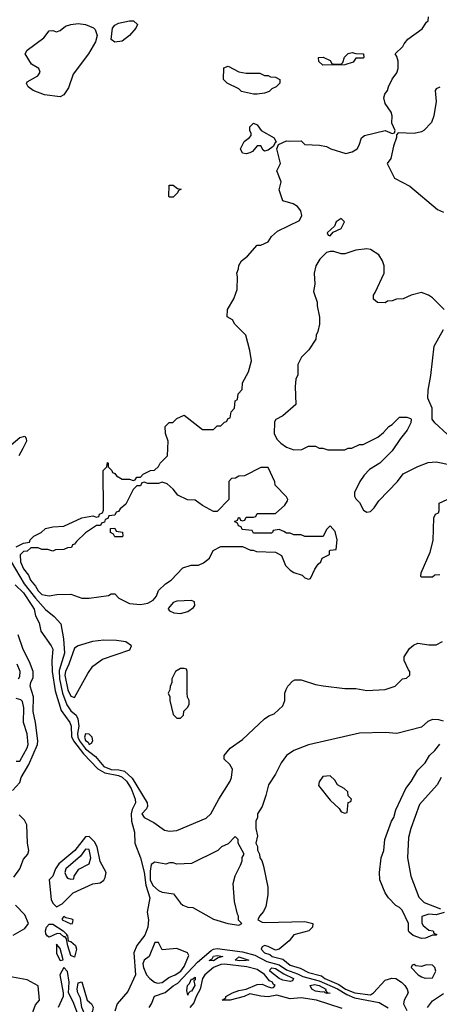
# Model space of a CAD drawing. Header units: inches. Extents: x 2380053 to 2584298, y 380219 to 546618.
# Tile 163 of 256: x 2456009 to 2458307, y 471428 to 476817. Entities that reach past the tile are written whole.
import ezdxf

# ---------------------------------------------------------------- set-up
doc = ezdxf.new("R2010")
doc.units = ezdxf.units.IN
doc.header["$MEASUREMENT"] = 0
doc.layers.add('C4457', color=7, linetype='Continuous')

msp = doc.modelspace()

# ---------------------------------------------------------------- linework, layer by layer
at = {"layer": 'C4457', "color": 2}
for points, elevation in [([(2455990, 473932), (2456030, 473952), (2456062, 473958), (2456066, 473970), (2456086, 473990), (2456126, 474010), (2456150, 474032), (2456190, 474042), (2456250, 474044.7), (2456350, 474091.3), (2456410, 474102), (2456430, 474094), (2456442, 474098), (2456446, 474110), (2456462, 474118), (2456467.3, 474132.7), (2456466, 474350), (2456486, 474370), (2456490, 474394), (2456494, 474390), (2456494, 474370), (2456514, 474350), (2456518, 474338), (2456530, 474334), (2456539.6, 474319.6), (2456570, 474302), (2456610, 474302), (2456630, 474294), (2456642, 474298), (2456650, 474314), (2456670, 474314), (2456686, 474330), (2456726, 474350), (2456748, 474352), (2456768.4, 474371.6), (2456778, 474390), (2456818, 474430), (2456822, 474510), (2456807.3, 474552.7), (2456806, 474590), (2456828.4, 474611.6), (2456847.3, 474612.7), (2456870, 474634), (2456910, 474652), (2457010, 474574), (2457070, 474574), (2457090, 474594), (2457110, 474594), (2457130, 474614), (2457142, 474618), (2457150, 474634), (2457162, 474638), (2457168, 474670), (2457186, 474690), (2457188.4, 474731.6), (2457202, 474738), (2457206, 474770), (2457227.3, 474792.7), (2457228.7, 474830), (2457262, 474890), (2457279, 474950), (2457270, 475006), (2457248, 475090), (2457188, 475150), (2457174.6, 475174.6), (2457146, 475190), (2457148, 475230), (2457182, 475290), (2457200.4, 475339.6), (2457202, 475410), (2457198, 475430), (2457207.3, 475452.7), (2457208.4, 475471.6), (2457223.1, 475496.9), (2457256.5, 475523.5), (2457310, 475582), (2457330, 475582), (2457370, 475602), (2457388.7, 475630), (2457420.2, 475659.8), (2457542, 475718), (2457554.6, 475745.4), (2457548.7, 475770), (2457530, 475795.3), (2457506, 475810), (2457450, 475826), (2457430, 475886), (2457442, 475930), (2457418, 475990), (2457438, 476030), (2457418, 476110), (2457426, 476134), (2457470, 476154.8), (2457488.7, 476151.3), (2457550, 476154), (2457570, 476134), (2457651.1, 476131.1), (2457690, 476122), (2457714, 476110), (2457794.8, 476085.2), (2457830, 476094), (2457857.2, 476110), (2457869.2, 476130), (2457882, 476170), (2457897.2, 476182.8), (2458010, 476211.3), (2458050, 476194), (2458062, 476198), (2458066, 476210), (2458048, 476250), (2458048.7, 476290), (2458044, 476310), (2458010, 476358), (2458004, 476390), (2458009, 476410), (2458024, 476430), (2458029, 476450), (2458050, 476492), (2458074, 476526), (2458082, 476550), (2458082, 476590), (2458075.3, 476615.3), (2458066, 476630), (2458108, 476670), (2458114.6, 476685.4), (2458135.3, 476710), (2458212.9, 476767.1), (2458236.4, 476803.6), (2458246, 476810), (2458247.3, 476832.7)], 38), ([(2458310, 476448), (2458290, 476438), (2458284.7, 476430), (2458291, 476370), (2458278, 476290), (2458265.4, 476254.6), (2458222, 476210), (2458210, 476204), (2458170, 476194), (2458082, 476198), (2458072.7, 476187.3), (2458072.7, 476172.7), (2458056, 476124), (2458042, 476058), (2458022, 476030), (2458062, 475950), (2458146, 475906), (2458298, 475778), (2458330, 475763)], 38), ([(2458334, 475230), (2458270, 475294), (2458248, 475310), (2458210, 475324), (2458154, 475310), (2458110, 475288.7), (2458072.7, 475287.3), (2458050, 475278), (2458023.6, 475276.4), (2458010, 475268), (2457968.4, 475268.4), (2457947.3, 475287.3), (2457946, 475310), (2457956.4, 475323.6), (2458006, 475430), (2458006, 475470), (2457996.4, 475496.4), (2457975.3, 475530), (2457930, 475559), (2457910, 475562), (2457850, 475555.3), (2457790, 475535.3), (2457770, 475535.3), (2457730, 475548.7), (2457710, 475548.7), (2457690, 475542), (2457653.4, 475506.6), (2457631, 475470), (2457621, 475430), (2457626, 475370), (2457618, 475330), (2457638, 475270), (2457638, 475250), (2457651.1, 475188.9), (2457651.3, 475150), (2457642, 475110), (2457632, 475090), (2457630.9, 475069.1), (2457592, 475010), (2457552, 474970), (2457532, 474930), (2457532.7, 474872.7), (2457522, 474850), (2457518, 474810), (2457522, 474710), (2457450, 474648), (2457411.6, 474628.4), (2457404.7, 474615.3), (2457402, 474550), (2457419.6, 474519.6), (2457439.6, 474499.6), (2457470, 474478), (2457510, 474462), (2457554.6, 474465.4), (2457590, 474482), (2457630, 474482), (2457650, 474472), (2457670, 474472), (2457696.4, 474463.6), (2457790, 474462), (2457808.4, 474471.6), (2457827.3, 474472.7), (2457870, 474492), (2457890, 474492), (2457970, 474531.3), (2458002, 474558), (2458030, 474591.3), (2458050, 474602), (2458090, 474642), (2458130, 474642), (2458150, 474634), (2458154, 474630), (2458152, 474610), (2458131, 474570), (2458094.4, 474525.6), (2458050, 474458), (2457982, 474390), (2457925.4, 474354.6), (2457895.3, 474324.7), (2457871.3, 474290), (2457842, 474230), (2457842, 474210), (2457850, 474194), (2457870, 474174), (2457891.6, 474131.6), (2457910, 474122), (2457930, 474124.7), (2457950, 474144.7), (2457976, 474184), (2458079, 474290), (2458109.4, 474330.6), (2458190, 474370.8), (2458246.8, 474393.2), (2458290, 474397.3), (2458450, 474364)], 38), ([(2458350, 474548), (2458282, 474610), (2458268.7, 474630), (2458268, 474690), (2458244.7, 474744.7), (2458246, 474790), (2458261.2, 474870), (2458279, 475030), (2458330, 475122)], 38), ([(2455938, 474470), (2456009.3, 474530.7), (2456038, 474538), (2456044.7, 474524.7), (2456046, 474510), (2456026.8, 474470), (2456004.7, 474430)], 38), ([(2458310, 473778), (2458283.6, 473776.4), (2458270, 473766), (2458210, 473766), (2458206, 473770), (2458208, 473790), (2458257.2, 473902.8), (2458273.6, 473966.4), (2458278, 474090), (2458286, 474110), (2458302, 474118), (2458306, 474130), (2458306, 474170), (2458350, 474191.3)], 34), ([(2455962, 473850), (2456033.2, 473730), (2456095.2, 473650), (2456150, 473588.7), (2456198, 473550), (2456234.8, 473510), (2456248.6, 473428.6), (2456254.4, 473350), (2456225.3, 473254.7), (2456226.4, 473210), (2456242.7, 473130), (2456267, 473067), (2456290, 473033.7), (2456317.6, 473010), (2456327.7, 472990), (2456332.4, 472950), (2456324.8, 472910), (2456327.3, 472890), (2456336.6, 472870), (2456370, 472826.7), (2456423.5, 472783.5), (2456469.2, 472729.2), (2456510, 472713), (2456551.8, 472711.8), (2456583.1, 472703.1), (2456625.8, 472665.8), (2456707, 472530), (2456708.2, 472511.8), (2456703, 472497), (2456678.8, 472470), (2456690, 472451.3), (2456743.5, 472423.5), (2456801.4, 472381.4), (2456830, 472374.8), (2456870, 472378.8), (2457030, 472446.8), (2457055.3, 472470), (2457099, 472550), (2457162, 472650), (2457168.7, 472670), (2457174.6, 472714.6), (2457160.4, 472740.4), (2457129.1, 472769.1), (2457128.7, 472790), (2457162, 472830), (2457230, 472878), (2457349.4, 472990.6), (2457373.6, 473006.4), (2457403.1, 473016.9), (2457450, 473062), (2457462, 473090), (2457462, 473130), (2457468.9, 473151.1), (2457478, 473170), (2457503.1, 473196.9), (2457516.4, 473203.6), (2457550, 473204.7), (2457630, 473178), (2457671.1, 473171.1), (2457790, 473156), (2457850, 473156), (2457910, 473146), (2458010, 473151), (2458066, 473170), (2458106, 473210), (2458127.3, 473212.7), (2458146, 473230), (2458146, 473250), (2458138, 473258), (2458115.3, 473310), (2458115.3, 473330), (2458144.1, 473375.9), (2458166.3, 473393.7), (2458190, 473404.7), (2458250, 473396), (2458290, 473396), (2458325.6, 473414.4)], 34), ([(2455983.7, 473723.7), (2456030, 473679.3), (2456076.4, 473610), (2456087.7, 473590), (2456094.9, 473554.9), (2456115.3, 473515.3), (2456125.5, 473470), (2456182, 473390), (2456190, 473371.3), (2456184.4, 473310), (2456187, 473250), (2456203.9, 473143.9), (2456236.3, 473036.3), (2456283.7, 472970), (2456290.2, 472950), (2456293.4, 472893.4), (2456303.6, 472870), (2456359.2, 472799.2), (2456437.3, 472717.3), (2456475.2, 472695.2), (2456550, 472679.7), (2456570, 472671.2), (2456594.9, 472650), (2456619.1, 472610), (2456641.1, 472550), (2456643.1, 472530), (2456625.2, 472494.8), (2456619.6, 472470), (2456622.3, 472430), (2456637, 472370), (2456640.2, 472310), (2456671.4, 472230), (2456690, 472151), (2456699.8, 472079.8), (2456721.3, 472010), (2456707.6, 471932.4), (2456714, 471890), (2456711.2, 471850), (2456694.4, 471805.6), (2456650.3, 471750), (2456634.7, 471710), (2456643.2, 471590), (2456602.2, 471497.8), (2456542.3, 471430), (2456530.5, 471390.5)], 30), ([(2455970, 472598), (2456010, 472642.8), (2456018, 472670), (2456059.2, 472740.8), (2456106.4, 472850), (2456108.7, 472870), (2456095.8, 472970), (2456082.7, 473030), (2456084.4, 473110), (2456066, 473170), (2456069.7, 473190), (2456082.6, 473217.4), (2456082, 473250), (2456063.1, 473303.1), (2456027.3, 473370), (2456000.5, 473450)], 30), ([(2456002, 473210), (2456010, 473222), (2456012.3, 473250), (2455996, 473290)], 34), ([(2455990, 472758), (2456010, 472758.8), (2456050, 472831.3), (2456055.1, 472850), (2456050, 472908), (2456029, 472970), (2456031.2, 473051.2), (2456024.7, 473084.7), (2456015.1, 473095.1), (2455990, 473101.2)], 34), ([(2458330, 472978), (2458305.2, 472985.2), (2458270, 472986), (2458244.1, 472975.9), (2458210, 472944), (2458074, 472910), (2458010, 472916), (2457870, 472912.7), (2457590, 472849), (2457510, 472817.2), (2457470.6, 472789.4), (2457441, 472750), (2457410, 472688), (2457371.3, 472630), (2457358, 472570), (2457338, 472510), (2457312, 472470), (2457312, 472450), (2457302, 472430), (2457302, 472390), (2457311.3, 472350), (2457302, 472310), (2457311.1, 472291.1), (2457311.6, 472271.6), (2457322, 472250), (2457324.7, 472230), (2457334.4, 472214.4), (2457343.5, 472183.5), (2457367.7, 472070), (2457367.5, 472027.5), (2457356.4, 471963.6), (2457344.9, 471935.1), (2457322, 471910), (2457314, 471890), (2457338, 471878), (2457355.3, 471875.3), (2457570, 471881), (2457614, 471870), (2457612, 471850), (2457592, 471830), (2457511.1, 471808.9), (2457484.5, 471775.5), (2457431, 471729), (2457410, 471724), (2457370, 471744), (2457350, 471749), (2457336.9, 471743.1), (2457331, 471730), (2457350, 471708.8), (2457379.9, 471699.9), (2457391, 471690), (2457450, 471674.8), (2457490, 471641.7), (2457545.5, 471625.5), (2457590, 471602), (2457662.9, 471582.9), (2457679.5, 471570), (2457756.6, 471536.6), (2457792.9, 471510), (2457844, 471490), (2457930, 471478.9), (2457947.3, 471490), (2458010, 471559.3), (2458048.2, 471571.8), (2458070, 471568.4), (2458100.5, 471550), (2458119.3, 471530), (2458130.5, 471510), (2458136.3, 471490), (2458114.8, 471450), (2458110.7, 471430), (2458130, 471393.4)], 34), ([(2458334, 471930), (2458290, 471918), (2458250, 471922), (2458212, 471908), (2458211.6, 471871.6), (2458219.6, 471859.6), (2458250, 471834), (2458274, 471830), (2458278, 471818), (2458294, 471810), (2458290, 471806), (2458270, 471806), (2458230.9, 471789.1), (2458210, 471789), (2458164.7, 471804.7), (2458143.1, 471823.1), (2458138, 471830), (2458138, 471870), (2458103.1, 471943.1), (2458090, 471958), (2458069.3, 471969.3), (2458028.7, 472010), (2458010, 472038), (2457982, 472110), (2457979, 472150), (2457989.2, 472230), (2458004, 472270), (2458009.5, 472330.5), (2458045.2, 472430), (2458059, 472450), (2458070, 472492), (2458124, 472610), (2458152.5, 472647.5), (2458189.2, 472710), (2458229.5, 472750.5), (2458254, 472790), (2458283.2, 472816.8), (2458310, 472851.3)], 34), ([(2458317.3, 472670), (2458294.8, 472630), (2458199.1, 472520.9), (2458150.7, 472390), (2458138.5, 472341.5), (2458133.4, 472230), (2458150.7, 472130), (2458194.4, 472014.4), (2458224.5, 471984.5), (2458314, 471950)], 34), ([(2455977, 472123), (2456009.8, 472170), (2456030, 472222), (2456053.6, 472250), (2456059.6, 472270), (2456051.6, 472310), (2456047.3, 472410), (2456036, 472436), (2456005.3, 472465.3)], 30), ([(2455973.1, 471806.9), (2456037.4, 471842.6), (2456057.2, 471870), (2456037.1, 471917.1), (2455986.2, 471970)], 30), ([(2456718.4, 471410), (2456731.8, 471430), (2456748.2, 471471.8), (2456806.6, 471493.4), (2456850, 471528.7), (2456876.1, 471543.9), (2456982.1, 471657.9), (2457057, 471723), (2457070, 471730.4), (2457090, 471733.4), (2457230, 471714.8), (2457297.7, 471697.7), (2457362.9, 471662.9), (2457430, 471643.5), (2457470, 471617), (2457530, 471595.3), (2457559.4, 471579.4), (2457650, 471556.8), (2457750, 471512.5), (2457801.1, 471481.1), (2457843.3, 471463.3), (2457977.2, 471437.2), (2458027.8, 471407.8)], 30), ([(2457775.5, 471404.5), (2457635.3, 471450), (2457550, 471463.7), (2457490, 471458), (2457417.2, 471477.2), (2457370.3, 471469.7), (2457330, 471472), (2457270, 471486), (2457238, 471470), (2457162, 471450), (2457118, 471450), (2457137.2, 471462.8), (2457139, 471470), (2457175.3, 471490), (2457210, 471503), (2457249.3, 471510.7), (2457310, 471536.3), (2457338, 471538), (2457370, 471522.8), (2457390, 471518.8), (2457399.3, 471520.7), (2457408.7, 471530), (2457398, 471538), (2457394, 471550), (2457377.2, 471557.2), (2457350, 471592), (2457310, 471617.7), (2457253.5, 471633.5), (2457130, 471647.1), (2457110, 471646.2), (2457070.4, 471630), (2457022.8, 471590), (2457010, 471569.5), (2456997.3, 471510), (2456974.9, 471470), (2456963.7, 471436.3), (2456940.7, 471410)], 30), ([(2456337.3, 471350), (2456301.4, 471441.4), (2456276.9, 471490), (2456279.7, 471550), (2456270, 471608), (2456250, 471629), (2456228, 471590), (2456247.7, 471490), (2456247.7, 471470), (2456219.7, 471410)], 30), ([(2455990, 471065.2), (2456075.9, 471015.9), (2456090, 470986.8), (2456110, 470984), (2456112.4, 470990), (2456110, 471028), (2456091.3, 471110), (2456072.3, 471132.3), (2456063.6, 471210), (2456073.5, 471246.5), (2456109.3, 471290), (2456114.3, 471310), (2456115.1, 471335.1), (2456110, 471348), (2456090, 471355.3), (2456081.2, 471370), (2456082.7, 471390), (2456095.5, 471424.5), (2456118, 471450), (2456109.4, 471529.4), (2456050, 471561.2), (2455930, 471584.5)], 30), ([(2458242.7, 471410), (2458270, 471446.8), (2458330, 471487.7)], 34)]:
    msp.add_lwpolyline(points, dxfattribs=dict(at, elevation=elevation))
for points, elevation in [([(2456230, 476394.2), (2456145.5, 476405.5), (2456082, 476430), (2456055.3, 476450), (2456047.2, 476467.2), (2456050, 476476), (2456109.2, 476510), (2456120.9, 476530), (2456114, 476550), (2456073.8, 476573.8), (2456039.3, 476630), (2456050, 476650.7), (2456142, 476718), (2456170, 476756), (2456190, 476757.3), (2456210, 476750.8), (2456230, 476757.3), (2456259.2, 476780.8), (2456290, 476791.5), (2456330, 476795.6), (2456370, 476790.3), (2456413, 476773), (2456423, 476763), (2456433.7, 476730), (2456424.8, 476695.2), (2456386.3, 476630), (2456301.6, 476518.4), (2456275.9, 476444.1), (2456250, 476405.4)], 38), ([(2456530, 476694), (2456509.4, 476709.4), (2456518, 476770), (2456530, 476786.8), (2456550, 476797.3), (2456610, 476811.3), (2456631.6, 476811.6), (2456654, 476790), (2456644.7, 476770), (2456611, 476730), (2456570, 476699)], 38), ([(2457668.9, 476568.9), (2457647.3, 476587.3), (2457646, 476610), (2457671.6, 476611.6), (2457710, 476594), (2457718, 476578), (2457730, 476574), (2457770, 476574), (2457778, 476582), (2457787.3, 476612.7), (2457808.4, 476631.6), (2457830, 476638), (2457850, 476632), (2457892, 476630), (2457894, 476610), (2457890, 476606), (2457850, 476606), (2457835.3, 476584.7), (2457790, 476569)], 38), ([(2457350, 476512), (2457370, 476512), (2457383.6, 476503.6), (2457410, 476502), (2457434, 476490), (2457434, 476470), (2457414, 476450), (2457390, 476438), (2457375.3, 476424.7), (2457350, 476415.3), (2457310, 476409), (2457289.1, 476409.1), (2457224, 476424), (2457210, 476438), (2457146, 476470), (2457126, 476490), (2457127.3, 476552.7), (2457150, 476562), (2457210, 476531.3), (2457250, 476524.7), (2457323.6, 476523.6)], 38), ([(2457350, 476098), (2457342, 476102), (2457330, 476126), (2457310, 476126), (2457283.6, 476096.4), (2457270, 476088.7), (2457250, 476082), (2457230, 476086), (2457219, 476110), (2457238, 476150), (2457268.4, 476171.6), (2457276.4, 476183.6), (2457276.4, 476196.4), (2457269, 476209), (2457269.1, 476230.9), (2457290, 476251.3), (2457310, 476242), (2457332, 476210), (2457402, 476170), (2457414, 476146), (2457410, 476146), (2457398, 476122), (2457370, 476102)], 38), ([(2456830, 475846), (2456826, 475850), (2456828.4, 475911.6), (2456850, 475911.3), (2456872.7, 475892.7), (2456894, 475890), (2456878, 475882), (2456874, 475870), (2456850, 475846)], 38), ([(2457770, 475728), (2457742, 475710), (2457732.7, 475687.3), (2457694, 475650), (2457698, 475638), (2457710, 475634), (2457726, 475654), (2457770, 475674), (2457788, 475710)], 38), ([(2457370, 474366), (2457330, 474366), (2457239.6, 474320.4), (2457210, 474318), (2457191.6, 474308.4), (2457170, 474306), (2457154, 474290), (2457154, 474190), (2457090, 474126), (2457070, 474126), (2457010, 474158), (2456970, 474188), (2456928.9, 474188.9), (2456874.6, 474214.6), (2456850, 474248), (2456816.4, 474276.4), (2456790, 474286), (2456770, 474278), (2456710, 474278), (2456690, 474286), (2456678, 474282), (2456670, 474266), (2456650, 474266), (2456630, 474246), (2456590, 474166), (2456559.6, 474140.4), (2456550, 474126), (2456538, 474122), (2456530, 474106), (2456498, 474102), (2456492.7, 474087.3), (2456478, 474082), (2456472.7, 474067.3), (2456458, 474062), (2456452, 474048), (2456430, 474048), (2456370, 474008), (2456319.6, 473960.4), (2456310, 473946), (2456298, 473942), (2456292.7, 473927.3), (2456270, 473926), (2456250, 473918), (2456205.4, 473914.6), (2456190, 473908), (2456163.6, 473916.4), (2456130, 473918), (2456110, 473926), (2456070, 473926), (2456050, 473908), (2456030, 473906), (2456011.6, 473888.4), (2456013.4, 473850), (2456030, 473810.8), (2456057.3, 473777.3), (2456068.7, 473750), (2456096.2, 473716.2), (2456110, 473690.8), (2456130, 473670.7), (2456170, 473662.8), (2456211.6, 473671.6), (2456290, 473672), (2456350, 473651.3), (2456390, 473651.3), (2456494.6, 473665.4), (2456510, 473674), (2456530, 473674), (2456552, 473650), (2456610, 473622), (2456670, 473616.3), (2456710, 473622.8), (2456740.2, 473639.8), (2456758, 473662), (2456770, 473692), (2456808, 473730), (2456838, 473750), (2456903.1, 473816.9), (2456948.9, 473831.1), (2456988.4, 473831.6), (2457016.4, 473843.6), (2457048, 473870), (2457068.9, 473911.1), (2457110, 473934), (2457230, 473934), (2457272.7, 473912.7), (2457287.3, 473912.7), (2457305.4, 473905.4), (2457410, 473902), (2457443.6, 473883.6), (2457464.7, 473830), (2457490, 473804.7), (2457510, 473791.3), (2457556, 473776), (2457570, 473762), (2457590, 473754), (2457602, 473758), (2457626, 473810), (2457643.1, 473836.9), (2457658, 473850), (2457666, 473870), (2457706, 473890), (2457706, 473910), (2457710, 473914), (2457742, 473918), (2457748, 473970), (2457736.4, 474016.4), (2457710, 474046), (2457690, 474026), (2457671.6, 473988.4), (2457570, 473988), (2457550, 473998), (2457510, 473998), (2457490, 474006), (2457470, 474006), (2457456.4, 474016.4), (2457430, 474026), (2457398, 474022), (2457394, 474010), (2457387.3, 474007.3), (2457290, 474006), (2457282, 474022), (2457227.3, 474027.3), (2457222, 474042), (2457207.3, 474047.3), (2457202, 474062), (2457186, 474070), (2457202, 474078), (2457207.3, 474092.7), (2457212.7, 474092.7), (2457218, 474078), (2457230, 474074), (2457242, 474078), (2457250, 474094), (2457290, 474094), (2457302, 474098), (2457310, 474114), (2457410, 474114), (2457460.4, 474159.6), (2457476.4, 474183.6), (2457478, 474190), (2457470, 474206), (2457408.4, 474268.4), (2457407.3, 474287.3)], 38), ([(2456530, 473986), (2456522, 474002), (2456506, 474010), (2456507.3, 474032.7), (2456530, 474034), (2456538, 474018), (2456572.7, 474012.7), (2456574, 473990), (2456570, 473986)], 38), ([(2456950, 473638), (2456870, 473635.3), (2456850, 473628), (2456823.6, 473596.4), (2456822, 473590), (2456830, 473582), (2456854, 473570), (2456890, 473566.8), (2456930, 473578), (2456960.4, 473599.6), (2456968, 473610), (2456966, 473630)], 38), ([(2456470, 473420.7), (2456407.1, 473412.9), (2456330, 473389.6), (2456310, 473378), (2456279, 473290), (2456259.7, 473250), (2456256.9, 473230), (2456272.2, 473150), (2456290, 473114), (2456310, 473107.3), (2456381.7, 473238.3), (2456410, 473278.8), (2456463.3, 473316.7), (2456612.1, 473367.9), (2456622, 473390), (2456590, 473412), (2456538.9, 473418.9)], 38), ([(2456910, 473266), (2456890, 473266), (2456862, 473250), (2456842, 473210), (2456842, 473190), (2456832.7, 473167.3), (2456832, 473150), (2456822, 473130), (2456832, 473110), (2456832, 473090), (2456850, 473014), (2456870, 472994), (2456890, 472994), (2456906, 473010), (2456908.4, 473031.6), (2456930, 473054), (2456938, 473070), (2456938, 473090), (2456928.4, 473108.4), (2456926, 473130), (2456926, 473250), (2456922, 473262)], 38), ([(2456370, 472909), (2456364.6, 472890), (2456370, 472871), (2456383.4, 472863.4), (2456390, 472850.8), (2456402, 472858), (2456409.2, 472870), (2456406, 472890), (2456390, 472906)], 38), ([(2457710, 472678), (2457670, 472675.3), (2457650, 472646), (2457646.4, 472626.4), (2457710, 472544.7), (2457758.8, 472498.8), (2457770, 472482), (2457790, 472474), (2457802, 472478), (2457808.4, 472531.6), (2457822, 472538), (2457826, 472550), (2457808.4, 472568.4), (2457806, 472590), (2457786, 472610), (2457748.9, 472628.9), (2457734.6, 472654.6)], 38), ([(2456390, 472346.6), (2456370, 472344.7), (2456310.8, 472269.2), (2456224.1, 472195.9), (2456204.9, 472170), (2456190, 472129.2), (2456170.8, 472110), (2456182, 472002), (2456190, 471982), (2456210, 471960.7), (2456241.8, 471978.2), (2456301.5, 472038.5), (2456410, 472086.5), (2456450, 472092), (2456470, 472108), (2456477.8, 472122.2), (2456482.6, 472150), (2456449.8, 472209.8), (2456433.5, 472290), (2456418.1, 472318.1)], 30), ([(2457190, 472346), (2457150, 472306), (2457114, 472290), (2457094, 472270), (2456950, 472198), (2456870, 472195.3), (2456850, 472202), (2456830, 472202), (2456810, 472195.3), (2456750, 472206), (2456730, 472194), (2456722.8, 472157.2), (2456723.5, 472110), (2456738.7, 472078.7), (2456770, 472051.6), (2456790, 472042), (2456852, 472032), (2456890, 471980.7), (2456902.8, 471970), (2456930, 471960.5), (2456957.5, 471957.5), (2457070, 471893.4), (2457149, 471871), (2457210, 471862), (2457226, 471870), (2457208, 471888), (2457208, 471910), (2457201.2, 471921.2), (2457186, 471990), (2457179, 472090), (2457188.9, 472131.1), (2457218, 472190), (2457227.3, 472212.7), (2457228.4, 472231.6), (2457238, 472250), (2457206, 472310), (2457206, 472330)], 34), ([(2456370, 472277), (2456341.7, 472238.3), (2456261.6, 472170), (2456256.3, 472150), (2456262.8, 472130), (2456270, 472118), (2456290, 472112), (2456306, 472114), (2456308, 472130), (2456332.7, 472167.3), (2456390, 472196), (2456398, 472230), (2456390, 472275.1)], 34), ([(2456264.7, 471804.7), (2456270, 471804.7), (2456275.3, 471775.3), (2456288.4, 471771.6), (2456314.3, 471750), (2456320.9, 471730), (2456310, 471685.2), (2456290, 471696), (2456272.3, 471747.7), (2456266, 471786), (2456258, 471798), (2456250, 471798), (2456232.9, 471812.9), (2456214.9, 471814.9), (2456170, 471796.2), (2456160.8, 471800.8), (2456153, 471813), (2456151.1, 471830), (2456155.4, 471850), (2456170, 471867), (2456190, 471866.3), (2456247.3, 471830), (2456266.8, 471810)], 26), ([(2456250, 471908), (2456242, 471898), (2456241, 471890), (2456290, 471868), (2456298, 471870), (2456300.4, 471879.6), (2456302, 471890), (2456294.8, 471894.8), (2456261.2, 471901.2)], 30), ([(2456210, 471757.2), (2456210, 471706), (2456230, 471668.2), (2456248, 471672), (2456230, 471734)], 30), ([(2456770, 471766), (2456750, 471766), (2456718, 471690), (2456690, 471668.7), (2456684.4, 471650), (2456687, 471630), (2456704, 471590), (2456721, 471570), (2456746.8, 471550), (2456763.8, 471543.8), (2456790, 471546.7), (2456825.4, 471574.6), (2456861.2, 471590), (2456891.2, 471610), (2456910, 471634.8), (2456934.6, 471694.6), (2456928, 471710), (2456870, 471734), (2456790, 471726)], 34), ([(2457070, 471666.4), (2457047.5, 471667.5), (2457063.6, 471676.4), (2457070, 471691.2), (2457090, 471694.9), (2457122, 471690), (2457097, 471683)], 26), ([(2457214, 471666), (2457189, 471670), (2457210, 471687.3), (2457264.7, 471670), (2457250, 471667.7)], 26), ([(2458170, 471646), (2458158, 471642), (2458154, 471630), (2458192, 471590), (2458210, 471578), (2458230, 471571.3), (2458270, 471572), (2458288.7, 471610), (2458282, 471630), (2458270, 471642), (2458236.9, 471643.1), (2458210, 471635.3), (2458178, 471638)], 38), ([(2457490, 471552), (2457450, 471559.8), (2457429.3, 471569.3), (2457378.9, 471610), (2457381, 471619), (2457390, 471628), (2457410, 471623.9), (2457455.4, 471595.4), (2457508, 471570), (2457503.5, 471556.5)], 26), ([(2456390, 471357.2), (2456370, 471362.7), (2456349.8, 471410), (2456342.4, 471462.4), (2456327.6, 471490), (2456324.2, 471510), (2456330, 471544.7), (2456349.3, 471550.7), (2456378.4, 471450), (2456401.6, 471430), (2456412, 471412), (2456408.7, 471390)], 26), ([(2456930, 471478), (2456923.6, 471503.6), (2456928.2, 471530), (2456938.6, 471541.4), (2456950, 471566.8), (2456955.3, 471564.7), (2456970, 471576), (2456970, 471562), (2456962.8, 471557.2), (2456968.4, 471530), (2456950, 471499.6), (2456942, 471498), (2456932.2, 471487.8)], 26), ([(2457692.2, 471487.8), (2457682, 471490), (2457676.5, 471496.5), (2457666.2, 471493.8), (2457630, 471499.8), (2457609.7, 471510), (2457600.7, 471530), (2457624.4, 471535.6), (2457650, 471530.1), (2457685.5, 471510), (2457683.5, 471503.5), (2457693, 471493), (2457710, 471489.3)], 26)]:
    msp.add_lwpolyline(points, close=True, dxfattribs=dict(at, elevation=elevation))

doc.saveas('drawing.dxf')
